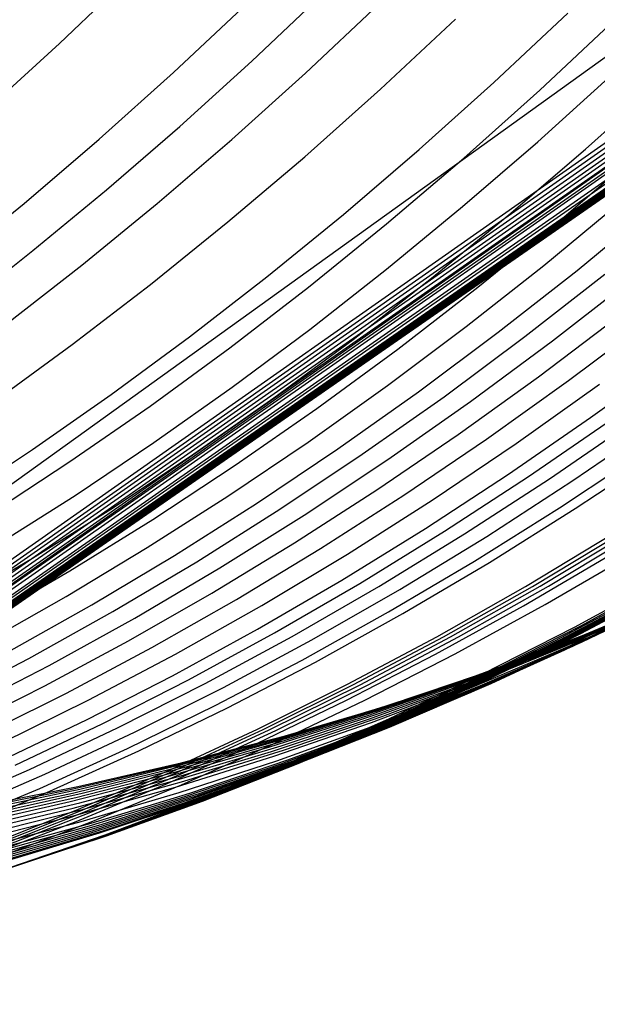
# Model space of a CAD drawing. Header units: millimetres. Extents: x 119 to 175.9, y -203.1 to -153.8.
# Tile 225 of 256: x 172.2533 to 172.2718, y -198.1466 to -198.115. Entities that reach past the tile are written whole.
import ezdxf

# ---------------------------------------------------------------- set-up
doc = ezdxf.new("R2010")
doc.units = ezdxf.units.MM
doc.header["$MEASUREMENT"] = 0
doc.layers.add('Livello 03', color=5, linetype='Continuous', true_color=0x0000ff)

msp = doc.modelspace()

# ---------------------------------------------------------------- linework, layer by layer
at = {"layer": 'Livello 03'}
for p, q in [((172.232999, -198.14431, 45.028336), (172.332373, -198.072868, 45.033819)), ((172.233987, -198.145686, 45.030553), (172.326947, -198.080448, 45.026764)), ((172.234052, -198.145768, 45.030684), (172.326507, -198.080966, 45.026276)), ((172.234118, -198.14585, 45.030815), (172.326041, -198.0815, 45.025771)), ((172.234181, -198.145927, 45.030937), (172.325577, -198.082017, 45.025277)), ((172.234245, -198.146004, 45.03106), (172.325079, -198.082557, 45.024756)), ((172.23431, -198.146081, 45.031182), (172.324538, -198.083125, 45.024203)), ((172.234375, -198.146158, 45.031303), (172.323973, -198.083707, 45.023634)), ((172.234617, -198.146433, 45.031735), (172.321203, -198.086282, 45.020993)), ((172.234632, -198.146449, 45.03176), (172.320967, -198.086483, 45.020778)), ((172.234647, -198.146465, 45.031786), (172.320713, -198.086696, 45.020547)), ((172.234662, -198.146482, 45.031812), (172.320441, -198.086921, 45.020302)), ((172.234677, -198.146498, 45.031837), (172.320137, -198.087167, 45.020031)), ((172.234693, -198.146515, 45.031863), (172.319807, -198.087432, 45.019737)), ((172.234708, -198.146531, 45.031888), (172.31941, -198.08774, 45.019389)), ((172.234724, -198.146547, 45.031914), (172.318935, -198.088102, 45.018974)), ((172.234731, -198.146554, 45.031925), (172.318675, -198.088295, 45.01875)), ((172.234734, -198.146558, 45.03193), (172.318577, -198.08837, 45.018665)), ((172.234737, -198.146561, 45.031935), (172.318379, -198.088512, 45.018495)), ((172.234741, -198.146565, 45.031941), (172.318248, -198.088609, 45.018382)), ((172.234744, -198.146568, 45.031946), (172.317986, -198.088794, 45.01816)), ((172.234748, -198.146572, 45.031952), (172.317747, -198.088965, 45.017957)), ((172.234746, -198.14657, 45.031949), (172.316453, -198.089832, 45.016878)), ((172.23475, -198.146574, 45.031955), (172.316823, -198.089592, 45.017184)), ((172.23474, -198.146564, 45.03194), (172.316019, -198.09011, 45.016522)), ((172.234743, -198.146567, 45.031945), (172.316186, -198.090004, 45.016658)), ((172.234731, -198.146555, 45.031926), (172.315599, -198.09037, 45.01618)), ((172.234725, -198.146549, 45.031917), (172.315372, -198.090508, 45.015995)), ((172.23458, -198.146412, 45.031706), (172.312526, -198.092083, 45.013746)), ((172.234531, -198.146366, 45.031636), (172.311893, -198.092396, 45.013259)), ((172.234435, -198.146278, 45.031503), (172.310837, -198.092889, 45.012456)), ((172.234337, -198.146191, 45.03137), (172.309918, -198.093291, 45.011764)), ((172.254587, -198.115772, 44.994492), (172.256849, -198.113612, 44.993327)), ((172.260755, -198.116336, 44.996933), (172.263044, -198.114166, 44.995908)), ((172.258243, -198.116702, 44.99643), (172.2606, -198.114486, 44.995307)), ((172.262473, -198.116723, 44.997859), (172.264808, -198.114524, 44.996857)), ((172.264879, -198.117234, 44.999163), (172.267278, -198.114993, 44.998196)), ((172.268514, -198.117021, 45.000376), (172.270878, -198.114798, 44.99952)), ((172.269986, -198.117268, 45.001182), (172.272391, -198.115016, 45.000352)), ((172.252301, -198.117859, 44.99574), (172.254587, -198.115772, 44.994492)), ((172.258438, -198.118435, 44.99804), (172.260755, -198.116336, 44.996933)), ((172.255858, -198.118842, 44.997639), (172.258243, -198.116702, 44.99643)), ((172.26011, -198.118849, 44.998945), (172.262473, -198.116723, 44.997859)), ((172.269915, -198.118924, 45.002574), (172.272289, -198.116778, 45.001747)), ((172.271446, -198.11916, 45.003412), (172.273864, -198.116983, 45.002613)), ((172.262447, -198.119401, 45.000218), (172.264879, -198.117234, 44.999163)), ((172.266116, -198.119173, 45.001316), (172.268514, -198.117021, 45.000376)), ((172.267545, -198.119448, 45.002099), (172.269986, -198.117268, 45.001182)), ((172.256096, -198.120461, 44.999228), (172.258438, -198.118435, 44.99804)), ((172.253448, -198.120902, 44.998935), (172.255858, -198.118842, 44.997639)), ((172.25772, -198.120901, 45.000114), (172.26011, -198.118849, 44.998945)), ((172.263687, -198.121252, 45.002338), (172.266116, -198.119173, 45.001316)), ((172.267509, -198.121, 45.00348), (172.269915, -198.118924, 45.002574)), ((172.268993, -198.121267, 45.004292), (172.271446, -198.11916, 45.003412)), ((172.259987, -198.12149, 45.001357), (172.262447, -198.119401, 45.000218)), ((172.265073, -198.121553, 45.003099), (172.267545, -198.119448, 45.002099)), ((172.270536, -198.121518, 45.005133), (172.273038, -198.119378, 45.004281)), ((172.253732, -198.122411, 45.000496), (172.256096, -198.120461, 44.999228)), ((172.251016, -198.12288, 45.000314), (172.253448, -198.120902, 44.998935)), ((172.255306, -198.122875, 45.001365), (172.25772, -198.120901, 45.000114)), ((172.265073, -198.123005, 45.004466), (172.267509, -198.121, 45.00348)), ((172.270109, -198.122885, 45.006223), (172.27257, -198.120849, 45.005376)), ((172.271179, -198.123044, 45.006801), (172.273676, -198.120984, 45.005974)), ((172.261231, -198.123255, 45.003442), (172.263687, -198.121252, 45.002338)), ((172.266509, -198.123299, 45.005254), (172.268993, -198.121267, 45.004292)), ((172.2575, -198.123499, 45.002581), (172.259987, -198.12149, 45.001357)), ((172.262571, -198.123581, 45.004183), (172.265073, -198.121553, 45.003099)), ((172.267999, -198.123581, 45.006068), (172.270536, -198.121518, 45.005133)), ((172.251348, -198.124284, 45.001841), (172.253732, -198.122411, 45.000496)), ((172.252871, -198.124769, 45.002695), (172.255306, -198.122875, 45.001365)), ((172.267618, -198.124848, 45.007149), (172.270109, -198.122885, 45.006223)), ((172.258749, -198.12518, 45.004625), (172.261231, -198.123255, 45.003442)), ((172.26261, -198.124935, 45.005529), (172.265073, -198.123005, 45.004466)), ((172.263996, -198.125256, 45.006296), (172.266509, -198.123299, 45.005254)), ((172.268649, -198.125029, 45.007707), (172.271179, -198.123044, 45.006801)), ((172.269505, -198.125168, 45.008167), (172.272067, -198.123163, 45.007278)), ((172.270393, -198.125299, 45.008639), (172.272989, -198.123274, 45.007769)), ((172.254991, -198.125426, 45.003888), (172.2575, -198.123499, 45.002581)), ((172.260043, -198.125529, 45.005349), (172.262571, -198.123581, 45.004183)), ((172.265432, -198.125566, 45.007086), (172.267999, -198.123581, 45.006068)), ((172.269945, -198.126454, 45.009604), (172.272498, -198.124523, 45.008742)), ((172.265098, -198.126736, 45.008151), (172.267618, -198.124848, 45.007149)), ((172.270901, -198.12658, 45.010102), (172.273492, -198.124627, 45.009262)), ((172.256246, -198.127025, 45.005887), (172.258749, -198.12518, 45.004625)), ((172.260123, -198.126788, 45.006669), (172.26261, -198.124935, 45.005529)), ((172.26609, -198.126938, 45.008692), (172.268649, -198.125029, 45.007707)), ((172.266913, -198.127094, 45.009136), (172.269505, -198.125168, 45.008167)), ((172.252461, -198.127267, 45.005276), (172.254991, -198.125426, 45.003888)), ((172.261457, -198.127133, 45.007416), (172.263996, -198.125256, 45.006296)), ((172.267765, -198.127245, 45.009591), (172.270393, -198.125299, 45.008639)), ((172.257491, -198.127394, 45.006595), (172.260043, -198.125529, 45.005349)), ((172.262838, -198.127471, 45.008184), (172.265432, -198.125566, 45.007086)), ((172.27161, -198.127763, 45.011578), (172.27421, -198.125869, 45.010774)), ((172.267363, -198.128308, 45.010542), (172.269945, -198.126454, 45.009604)), ((172.262554, -198.128547, 45.00923), (172.265098, -198.126736, 45.008151)), ((172.268278, -198.128456, 45.011021), (172.270901, -198.12658, 45.010102)), ((172.269231, -198.128591, 45.011511), (172.271896, -198.126693, 45.010614)), ((172.253723, -198.128788, 45.007227), (172.256246, -198.127025, 45.005887)), ((172.257614, -198.128563, 45.007885), (172.260123, -198.126788, 45.006669)), ((172.263505, -198.128768, 45.009753), (172.26609, -198.126938, 45.008692)), ((172.264293, -198.128941, 45.010183), (172.266913, -198.127094, 45.009136)), ((172.254919, -198.129176, 45.007921), (172.257491, -198.127394, 45.006595)), ((172.258895, -198.128931, 45.008614), (172.261457, -198.127133, 45.007416)), ((172.265108, -198.12911, 45.010623), (172.267765, -198.127245, 45.009591)), ((172.260219, -198.129293, 45.009362), (172.262838, -198.127471, 45.008184)), ((172.268979, -198.129581, 45.012457), (172.27161, -198.127763, 45.011578)), ((172.269619, -198.129656, 45.012774), (172.272281, -198.127822, 45.01191)), ((172.270298, -198.129724, 45.013103), (172.272993, -198.127873, 45.012256)), ((172.271045, -198.129785, 45.013457), (172.273778, -198.127914, 45.01263)), ((172.264755, -198.130084, 45.011555), (172.267363, -198.128308, 45.010542)), ((172.255087, -198.130257, 45.009175), (172.257614, -198.128563, 45.007885)), ((172.259987, -198.130279, 45.010382), (172.262554, -198.128547, 45.00923)), ((172.265628, -198.130251, 45.012017), (172.268278, -198.128456, 45.011021)), ((172.266536, -198.130409, 45.012487), (172.269231, -198.128591, 45.011511)), ((172.251185, -198.130466, 45.008642), (172.253723, -198.128788, 45.007227)), ((172.256313, -198.130645, 45.009888), (172.258895, -198.128931, 45.008614)), ((172.260896, -198.130517, 45.010891), (172.263505, -198.128768, 45.009753)), ((172.261649, -198.130705, 45.011308), (172.264293, -198.128941, 45.010183)), ((172.27061, -198.130656, 45.014222), (172.273305, -198.128865, 45.013409)), ((172.271118, -198.130683, 45.014449), (172.27384, -198.128878, 45.01365)), ((172.25233, -198.130871, 45.009324), (172.254919, -198.129176, 45.007921)), ((172.257579, -198.131029, 45.010618), (172.260219, -198.129293, 45.009362)), ((172.262426, -198.13089, 45.011734), (172.265108, -198.12911, 45.010623)), ((172.266321, -198.131319, 45.013411), (172.268979, -198.129581, 45.012457)), ((172.266929, -198.131409, 45.013714), (172.269619, -198.129656, 45.012774)), ((172.267573, -198.131494, 45.014027), (172.270298, -198.129724, 45.013103)), ((172.268282, -198.131573, 45.014363), (172.271045, -198.129785, 45.013457)), ((172.262123, -198.13178, 45.012643), (172.264755, -198.130084, 45.011555)), ((172.262954, -198.131965, 45.013088), (172.265628, -198.130251, 45.012017)), ((172.252543, -198.131869, 45.010537), (172.255087, -198.130257, 45.009175)), ((172.2574, -198.13193, 45.011608), (172.259987, -198.130279, 45.010382)), ((172.258267, -198.132184, 45.012104), (172.260896, -198.130517, 45.010891)), ((172.263815, -198.132142, 45.013541), (172.266536, -198.130409, 45.012487)), ((172.253715, -198.132275, 45.011237), (172.256313, -198.130645, 45.009888)), ((172.258983, -198.132386, 45.01251), (172.261649, -198.130705, 45.011308)), ((172.267887, -198.132367, 45.015109), (172.27061, -198.130656, 45.014222)), ((172.268366, -198.132407, 45.015323), (172.271118, -198.130683, 45.014449)), ((172.25492, -198.132679, 45.011951), (172.257579, -198.131029, 45.010618)), ((172.259722, -198.132585, 45.012923), (172.262426, -198.13089, 45.011734)), ((172.263638, -198.132977, 45.014439), (172.266321, -198.131319, 45.013411)), ((172.264213, -198.13308, 45.014728), (172.266929, -198.131409, 45.013714)), ((172.264822, -198.133179, 45.015027), (172.267573, -198.131494, 45.014027)), ((172.269523, -198.133177, 45.016615), (172.272335, -198.13148, 45.015808)), ((172.269746, -198.133175, 45.016697), (172.272572, -198.131472, 45.015897)), ((172.26999, -198.133172, 45.016785), (172.272833, -198.13146, 45.015993)), ((172.270265, -198.133164, 45.016881), (172.273126, -198.131444, 45.016099)), ((172.25947, -198.133394, 45.013803), (172.262123, -198.13178, 45.012643)), ((172.265491, -198.133276, 45.015346), (172.268282, -198.131573, 45.014363)), ((172.254798, -198.133498, 45.012906), (172.2574, -198.13193, 45.011608)), ((172.260257, -198.133595, 45.014234), (172.262954, -198.131965, 45.013088)), ((172.261072, -198.133789, 45.014671), (172.263815, -198.132142, 45.013541)), ((172.270151, -198.13376, 45.017526), (172.273001, -198.132098, 45.016775)), ((172.251102, -198.133818, 45.012658), (172.253715, -198.132275, 45.011237)), ((172.255621, -198.133766, 45.01339), (172.258267, -198.132184, 45.012104)), ((172.2563, -198.133979, 45.013786), (172.258983, -198.132386, 45.01251)), ((172.265138, -198.133996, 45.016069), (172.267887, -198.132367, 45.015109)), ((172.265589, -198.134048, 45.016271), (172.268366, -198.132407, 45.015323)), ((172.269463, -198.133797, 45.017309), (172.272265, -198.132157, 45.016533)), ((172.252246, -198.134239, 45.013359), (172.25492, -198.132679, 45.011951)), ((172.256998, -198.134192, 45.014188), (172.259722, -198.132585, 45.012923)), ((172.260935, -198.134552, 45.015538), (172.263638, -198.132977, 45.014439)), ((172.261476, -198.134667, 45.015816), (172.264213, -198.13308, 45.014728)), ((172.271094, -198.134481, 45.018754), (172.274027, -198.132881, 45.018121)), ((172.271317, -198.134427, 45.018781), (172.274269, -198.132818, 45.018159)), ((172.2568, -198.134924, 45.015035), (172.25947, -198.133394, 45.013803)), ((172.262048, -198.134779, 45.016102), (172.264822, -198.133179, 45.015027)), ((172.262675, -198.134891, 45.016406), (172.265491, -198.133276, 45.015346)), ((172.266684, -198.134788, 45.017497), (172.269523, -198.133177, 45.016615)), ((172.266891, -198.134793, 45.017572), (172.269746, -198.133175, 45.016697)), ((172.267119, -198.134796, 45.017652), (172.26999, -198.133172, 45.016785)), ((172.267375, -198.134797, 45.017739), (172.270265, -198.133164, 45.016881)), ((172.270467, -198.134924, 45.019037), (172.27336, -198.133387, 45.018416)), ((172.270651, -198.134875, 45.019052), (172.27356, -198.133331, 45.018441)), ((172.270825, -198.134827, 45.019065), (172.273748, -198.133277, 45.018462)), ((172.270989, -198.134781, 45.019075), (172.273926, -198.133224, 45.01848)), ((172.271145, -198.134734, 45.019084), (172.274096, -198.133172, 45.018497)), ((172.271294, -198.134689, 45.01909), (172.274258, -198.133121, 45.018511)), ((172.271478, -198.13487, 45.019396), (172.274499, -198.133367, 45.018924)), ((172.271547, -198.134676, 45.019166), (172.274708, -198.133364, 45.019028)), ((172.271611, -198.134825, 45.019398), (172.274668, -198.133351, 45.018988)), ((172.252181, -198.134981, 45.014274), (172.254798, -198.133498, 45.012906)), ((172.257543, -198.135139, 45.015453), (172.260257, -198.133595, 45.014234)), ((172.270756, -198.135044, 45.019288), (172.273825, -198.133723, 45.019035)), ((172.270769, -198.134993, 45.019225), (172.273859, -198.133703, 45.019026)), ((172.270926, -198.135133, 45.019488), (172.273941, -198.133716, 45.019085)), ((172.271068, -198.13508, 45.019482), (172.274073, -198.133626, 45.019037)), ((172.271087, -198.134929, 45.019295), (172.274236, -198.133696, 45.019228)), ((172.271088, -198.134868, 45.019207), (172.274224, -198.133601, 45.019087)), ((172.271149, -198.134833, 45.019187), (172.274275, -198.133532, 45.019018)), ((172.271208, -198.134995, 45.019435), (172.27425, -198.133567, 45.019051)), ((172.271209, -198.134832, 45.019216), (172.27432, -198.133498, 45.018996)), ((172.271221, -198.134877, 45.019283), (172.274313, -198.133511, 45.019009)), ((172.271254, -198.134966, 45.019419), (172.274253, -198.133472, 45.018934)), ((172.271343, -198.134952, 45.01944), (172.274374, -198.133488, 45.019012)), ((172.271535, -198.134817, 45.019364), (172.274722, -198.133573, 45.019334)), ((172.271549, -198.134717, 45.019225), (172.274725, -198.133438, 45.019142)), ((172.25296, -198.135261, 45.014749), (172.255621, -198.133766, 45.01339)), ((172.253601, -198.135485, 45.015135), (172.2563, -198.133979, 45.013786)), ((172.258309, -198.135348, 45.015875), (172.261072, -198.133789, 45.014671)), ((172.262367, -198.13554, 45.017102), (172.265138, -198.133996, 45.016069)), ((172.266635, -198.135354, 45.018157), (172.269463, -198.133797, 45.017309)), ((172.267272, -198.135336, 45.01835), (172.270151, -198.13376, 45.017526)), ((172.270769, -198.1351, 45.019372), (172.273817, -198.133749, 45.019065)), ((172.270785, -198.135209, 45.019524), (172.273763, -198.133765, 45.01906)), ((172.270801, -198.135149, 45.019452), (172.273828, -198.133766, 45.019093)), ((172.254259, -198.135708, 45.015527), (172.256998, -198.134192, 45.014188)), ((172.262788, -198.135603, 45.017293), (172.265589, -198.134048, 45.016271)), ((172.258213, -198.136042, 45.016708), (172.260935, -198.134552, 45.015538)), ((172.25872, -198.136168, 45.016975), (172.261476, -198.134667, 45.015816)), ((172.268131, -198.135994, 45.01946), (172.271094, -198.134481, 45.018754)), ((172.268335, -198.135947, 45.019477), (172.271317, -198.134427, 45.018781)), ((172.254116, -198.136368, 45.016337), (172.2568, -198.134924, 45.015035)), ((172.259255, -198.136292, 45.01725), (172.262048, -198.134779, 45.016102)), ((172.259839, -198.136417, 45.01754), (172.262675, -198.134891, 45.016406)), ((172.26382, -198.136313, 45.018452), (172.266684, -198.134788, 45.017497)), ((172.264012, -198.136324, 45.018521), (172.266891, -198.134793, 45.017572)), ((172.264223, -198.136333, 45.018594), (172.267119, -198.134796, 45.017652)), ((172.264459, -198.13634, 45.018673), (172.267375, -198.134797, 45.017739)), ((172.267546, -198.136376, 45.019727), (172.270467, -198.134924, 45.019037)), ((172.267714, -198.136334, 45.019734), (172.270651, -198.134875, 45.019052)), ((172.267872, -198.136291, 45.019738), (172.270825, -198.134827, 45.019065)), ((172.267905, -198.136071, 45.019424), (172.271087, -198.134929, 45.019295)), ((172.26792, -198.136044, 45.019391), (172.271088, -198.134868, 45.019207)), ((172.267992, -198.136043, 45.019421), (172.271149, -198.134833, 45.019187)), ((172.268022, -198.13625, 45.019741), (172.270989, -198.134781, 45.019075)), ((172.268065, -198.136076, 45.019501), (172.271209, -198.134832, 45.019216)), ((172.268098, -198.136153, 45.019623), (172.271221, -198.134877, 45.019283)), ((172.268164, -198.136209, 45.019742), (172.271145, -198.134734, 45.019084)), ((172.268223, -198.136372, 45.019974), (172.271254, -198.134966, 45.019419)), ((172.268281, -198.136328, 45.019937), (172.271343, -198.134952, 45.01944)), ((172.268299, -198.136168, 45.019741), (172.271294, -198.134689, 45.01909)), ((172.268314, -198.135967, 45.019459), (172.271535, -198.134817, 45.019364)), ((172.268339, -198.135901, 45.019374), (172.271549, -198.134717, 45.019225)), ((172.268352, -198.135895, 45.01937), (172.271547, -198.134676, 45.019166)), ((172.268426, -198.136284, 45.019937), (172.271478, -198.13487, 45.019396)), ((172.268522, -198.13621, 45.019878), (172.271611, -198.134825, 45.019398)), ((172.254813, -198.136595, 45.016743), (172.257543, -198.135139, 45.015453)), ((172.267648, -198.136194, 45.019487), (172.270769, -198.134993, 45.019225)), ((172.267656, -198.136275, 45.019607), (172.270756, -198.135044, 45.019288)), ((172.26769, -198.136363, 45.019744), (172.270769, -198.1351, 45.019372)), ((172.267743, -198.136444, 45.019876), (172.270801, -198.135149, 45.019452)), ((172.267778, -198.136566, 45.020055), (172.270785, -198.135209, 45.019524)), ((172.267881, -198.136463, 45.019958), (172.270926, -198.135133, 45.019488)), ((172.268033, -198.136446, 45.019996), (172.271068, -198.13508, 45.019482)), ((172.268134, -198.136334, 45.019886), (172.271208, -198.134995, 45.019435)), ((172.25089, -198.1369, 45.016555), (172.253601, -198.135485, 45.015135)), ((172.25553, -198.136818, 45.017153), (172.258309, -198.135348, 45.015875)), ((172.259576, -198.136998, 45.018206), (172.262367, -198.13554, 45.017102)), ((172.259967, -198.13707, 45.018386), (172.262788, -198.135603, 45.017293)), ((172.263782, -198.136825, 45.019076), (172.266635, -198.135354, 45.018157)), ((172.264369, -198.136825, 45.019248), (172.267272, -198.135336, 45.01835)), ((172.251507, -198.137133, 45.016939), (172.254259, -198.135708, 45.015527)), ((172.265099, -198.136991, 45.019587), (172.268339, -198.135901, 45.019374)), ((172.265127, -198.137019, 45.01964), (172.268352, -198.135895, 45.01937)), ((172.255476, -198.137446, 45.017948), (172.258213, -198.136042, 45.016708)), ((172.255948, -198.137581, 45.018206), (172.25872, -198.136168, 45.016975)), ((172.264499, -198.137303, 45.019813), (172.267648, -198.136194, 45.019487)), ((172.264694, -198.137119, 45.019617), (172.267905, -198.136071, 45.019424)), ((172.264723, -198.137126, 45.019638), (172.26792, -198.136044, 45.019391)), ((172.264806, -198.137159, 45.01972), (172.267992, -198.136043, 45.019421)), ((172.264892, -198.137227, 45.019852), (172.268065, -198.136076, 45.019501)), ((172.264946, -198.137337, 45.02003), (172.268098, -198.136153, 45.019623)), ((172.265063, -198.137021, 45.019617), (172.268314, -198.135967, 45.019459)), ((172.265142, -198.137418, 45.020238), (172.268131, -198.135994, 45.01946)), ((172.265156, -198.137594, 45.02047), (172.268164, -198.136209, 45.019742)), ((172.265278, -198.137558, 45.020463), (172.268299, -198.136168, 45.019741)), ((172.265326, -198.137377, 45.020245), (172.268335, -198.135947, 45.019477)), ((172.265405, -198.137502, 45.020428), (172.268522, -198.13621, 45.019878)), ((172.25142, -198.137725, 45.017707), (172.254116, -198.136368, 45.016337)), ((172.256445, -198.137715, 45.01847), (172.259255, -198.136292, 45.01725)), ((172.256986, -198.137852, 45.018748), (172.259839, -198.136417, 45.01754)), ((172.260936, -198.137749, 45.019479), (172.26382, -198.136313, 45.018452)), ((172.261112, -198.137765, 45.019542), (172.264012, -198.136324, 45.018521)), ((172.261305, -198.137779, 45.019609), (172.264223, -198.136333, 45.018594)), ((172.261521, -198.137792, 45.01968), (172.264459, -198.13634, 45.018673)), ((172.264529, -198.137417, 45.019989), (172.267656, -198.136275, 45.019607)), ((172.264585, -198.137537, 45.020181), (172.26769, -198.136363, 45.019744)), ((172.2646, -198.137742, 45.020486), (172.267546, -198.136376, 45.019727)), ((172.264659, -198.137649, 45.020366), (172.267743, -198.136444, 45.019876)), ((172.264752, -198.137705, 45.020485), (172.267714, -198.136334, 45.019734)), ((172.264808, -198.137704, 45.020494), (172.267881, -198.136463, 45.019958)), ((172.264894, -198.137667, 45.020481), (172.267872, -198.136291, 45.019738)), ((172.264971, -198.137723, 45.020578), (172.268033, -198.136446, 45.019996)), ((172.265029, -198.13763, 45.020477), (172.268022, -198.13625, 45.019741)), ((172.265033, -198.137582, 45.020405), (172.268134, -198.136334, 45.019886)), ((172.265166, -198.137688, 45.020597), (172.268223, -198.136372, 45.019974)), ((172.26519, -198.137612, 45.020503), (172.268281, -198.136328, 45.019937)), ((172.265347, -198.137606, 45.020549), (172.268426, -198.136284, 45.019937)), ((172.252071, -198.137962, 45.018104), (172.254813, -198.136595, 45.016743)), ((172.252738, -198.138196, 45.018503), (172.25553, -198.136818, 45.017153)), ((172.26091, -198.13821, 45.020064), (172.263782, -198.136825, 45.019076)), ((172.261445, -198.138224, 45.020216), (172.264369, -198.136825, 45.019248)), ((172.264745, -198.137835, 45.020652), (172.267778, -198.136566, 45.020055)), ((172.25677, -198.138369, 45.019379), (172.259576, -198.136998, 45.018206)), ((172.25713, -198.138449, 45.019551), (172.259967, -198.13707, 45.018386)), ((172.261459, -198.138072, 45.019872), (172.264694, -198.137119, 45.019617)), ((172.261501, -198.138113, 45.019949), (172.264723, -198.137126, 45.019638)), ((172.261595, -198.138182, 45.020083), (172.264806, -198.137159, 45.01972)), ((172.261786, -198.137978, 45.01984), (172.265063, -198.137021, 45.019617)), ((172.261833, -198.137983, 45.019864), (172.265099, -198.136991, 45.019587)), ((172.261877, -198.138047, 45.019975), (172.265127, -198.137019, 45.01964)), ((172.252727, -198.138762, 45.019256), (172.255476, -198.137446, 45.017948)), ((172.261326, -198.13832, 45.020203), (172.264499, -198.137303, 45.019813)), ((172.261379, -198.138466, 45.020435), (172.264529, -198.137417, 45.019989)), ((172.261695, -198.138284, 45.020267), (172.264892, -198.137227, 45.019852)), ((172.26177, -198.138427, 45.020502), (172.264946, -198.137337, 45.02003)), ((172.26213, -198.13875, 45.021086), (172.265142, -198.137418, 45.020238)), ((172.262263, -198.1387, 45.021046), (172.265405, -198.137502, 45.020428)), ((172.262294, -198.138715, 45.021084), (172.265326, -198.137377, 45.020245)), ((172.253164, -198.138904, 45.019506), (172.255948, -198.137581, 45.018206)), ((172.253622, -198.139047, 45.01976), (172.256445, -198.137715, 45.01847)), ((172.258034, -198.139095, 45.020577), (172.260936, -198.137749, 45.019479)), ((172.258194, -198.139114, 45.020635), (172.261112, -198.137765, 45.019542)), ((172.258369, -198.139133, 45.020696), (172.261305, -198.137779, 45.019609)), ((172.258565, -198.139151, 45.020761), (172.261521, -198.137792, 45.01968)), ((172.261456, -198.138619, 45.020682), (172.264585, -198.137537, 45.020181)), ((172.261552, -198.138764, 45.02092), (172.264659, -198.137649, 45.020366)), ((172.261634, -198.13902, 45.021312), (172.2646, -198.137742, 45.020486)), ((172.261713, -198.138853, 45.021097), (172.264808, -198.137704, 45.020494)), ((172.261768, -198.138987, 45.021303), (172.264752, -198.137705, 45.020485)), ((172.261886, -198.138909, 45.021226), (172.264971, -198.137723, 45.020578)), ((172.261894, -198.138954, 45.021293), (172.264894, -198.137667, 45.020481)), ((172.261908, -198.138738, 45.020991), (172.265033, -198.137582, 45.020405)), ((172.262013, -198.138921, 45.021281), (172.265029, -198.13763, 45.020477)), ((172.262077, -198.138804, 45.021136), (172.26519, -198.137612, 45.020503)), ((172.262086, -198.138912, 45.021289), (172.265166, -198.137688, 45.020597)), ((172.262126, -198.138888, 45.021269), (172.265156, -198.137594, 45.02047)), ((172.262234, -198.138855, 45.021255), (172.265278, -198.137558, 45.020463)), ((172.262243, -198.138835, 45.021229), (172.265347, -198.137606, 45.020549)), ((172.25412, -198.139193, 45.020028), (172.256986, -198.137852, 45.018748)), ((172.258202, -198.138929, 45.02019), (172.261459, -198.138072, 45.019872)), ((172.258258, -198.139005, 45.020323), (172.261501, -198.138113, 45.019949)), ((172.258487, -198.138837, 45.020125), (172.261786, -198.137978, 45.01984)), ((172.258544, -198.138878, 45.020206), (172.261833, -198.137983, 45.019864)), ((172.258605, -198.138976, 45.020375), (172.261877, -198.138047, 45.019975)), ((172.261689, -198.139014, 45.021316), (172.264745, -198.137835, 45.020652)), ((172.253951, -198.139651, 45.020621), (172.25677, -198.138369, 45.019379)), ((172.25428, -198.139737, 45.020784), (172.25713, -198.138449, 45.019551)), ((172.258021, -198.139506, 45.021121), (172.26091, -198.13821, 45.020064)), ((172.258133, -198.139244, 45.020655), (172.261326, -198.13832, 45.020203)), ((172.258362, -198.139108, 45.02051), (172.261595, -198.138182, 45.020083)), ((172.258476, -198.139245, 45.020748), (172.261695, -198.138284, 45.020267)), ((172.258502, -198.139533, 45.021256), (172.261445, -198.138224, 45.020216)), ((172.258573, -198.139422, 45.021039), (172.26177, -198.138427, 45.020502)), ((172.258208, -198.139423, 45.020944), (172.261379, -198.138466, 45.020435)), ((172.258308, -198.139608, 45.021247), (172.261456, -198.138619, 45.020682)), ((172.258425, -198.139787, 45.021539), (172.261552, -198.138764, 45.02092)), ((172.258763, -198.1398, 45.021643), (172.261908, -198.138738, 45.020991)), ((172.259099, -198.13999, 45.022004), (172.26213, -198.13875, 45.021086)), ((172.2591, -198.139803, 45.021732), (172.262263, -198.1387, 45.021046)), ((172.259243, -198.139959, 45.021994), (172.262294, -198.138715, 45.021084)), ((172.250789, -198.140286, 45.02112), (172.253622, -198.139047, 45.01976)), ((172.254928, -198.13969, 45.020569), (172.258202, -198.138929, 45.02019)), ((172.254997, -198.139801, 45.020759), (172.258258, -198.139005, 45.020323)), ((172.255169, -198.139596, 45.020474), (172.258487, -198.138837, 45.020125)), ((172.255238, -198.139674, 45.020612), (172.258544, -198.138878, 45.020206)), ((172.255314, -198.139808, 45.02084), (172.258605, -198.138976, 45.020375)), ((172.258599, -198.139911, 45.021764), (172.261713, -198.138853, 45.021097)), ((172.258615, -198.140103, 45.022044), (172.261689, -198.139014, 45.021316)), ((172.258649, -198.140209, 45.022205), (172.261634, -198.13902, 45.021312)), ((172.258766, -198.140179, 45.022189), (172.261768, -198.138987, 45.021303)), ((172.258781, -198.140002, 45.02194), (172.261886, -198.138909, 45.021226)), ((172.258876, -198.140149, 45.022172), (172.261894, -198.138954, 45.021293)), ((172.258943, -198.139902, 45.021836), (172.262077, -198.138804, 45.021136)), ((172.258979, -198.140119, 45.022154), (172.262013, -198.138921, 45.021281)), ((172.258986, -198.140043, 45.022048), (172.262086, -198.138912, 45.021289)), ((172.259077, -198.140089, 45.022136), (172.262126, -198.138888, 45.021269)), ((172.25912, -198.13997, 45.021977), (172.262243, -198.138835, 45.021229)), ((172.25917, -198.14006, 45.022116), (172.262234, -198.138855, 45.021255)), ((172.251242, -198.14044, 45.021378), (172.25412, -198.139193, 45.020028)), ((172.254923, -198.140073, 45.021169), (172.258133, -198.139244, 45.020655)), ((172.255113, -198.139939, 45.021), (172.258362, -198.139108, 45.02051)), ((172.255118, -198.140349, 45.021745), (172.258034, -198.139095, 45.020577)), ((172.255241, -198.14011, 45.021292), (172.258476, -198.139245, 45.020748)), ((172.255262, -198.140371, 45.021798), (172.258194, -198.139114, 45.020635)), ((172.255418, -198.140393, 45.021853), (172.258369, -198.139133, 45.020696)), ((172.255593, -198.140416, 45.021912), (172.258565, -198.139151, 45.020761)), ((172.251122, -198.140841, 45.021929), (172.253951, -198.139651, 45.020621)), ((172.25164, -198.140352, 45.021011), (172.254928, -198.13969, 45.020569)), ((172.251837, -198.140256, 45.020886), (172.255169, -198.139596, 45.020474)), ((172.251917, -198.140369, 45.021082), (172.255238, -198.139674, 45.020612)), ((172.255021, -198.140285, 45.021516), (172.258208, -198.139423, 45.020944)), ((172.255118, -198.140712, 45.022245), (172.258021, -198.139506, 45.021121)), ((172.255144, -198.140504, 45.021875), (172.258308, -198.139608, 45.021247)), ((172.255359, -198.140322, 45.02164), (172.258573, -198.139422, 45.021039)), ((172.255545, -198.140748, 45.022364), (172.258502, -198.139533, 45.021256)), ((172.251419, -198.140932, 45.022086), (172.25428, -198.139737, 45.020784)), ((172.251724, -198.140498, 45.021258), (172.254997, -198.139801, 45.020759)), ((172.25185, -198.140671, 45.021553), (172.255113, -198.139939, 45.021)), ((172.25201, -198.140539, 45.021368), (172.255314, -198.139808, 45.02084)), ((172.255283, -198.140716, 45.022222), (172.258425, -198.139787, 45.021539)), ((172.255468, -198.140875, 45.022496), (172.258599, -198.139911, 45.021764)), ((172.255601, -198.140767, 45.02236), (172.258763, -198.1398, 45.021643)), ((172.255661, -198.141002, 45.02272), (172.258781, -198.140002, 45.02194)), ((172.255792, -198.140905, 45.022603), (172.258943, -198.139902, 45.021836)), ((172.25592, -198.140809, 45.022485), (172.2591, -198.139803, 45.021732)), ((172.25598, -198.14101, 45.022792), (172.25912, -198.13997, 45.021977)), ((172.256053, -198.141136, 45.02299), (172.259099, -198.13999, 45.022004)), ((172.256175, -198.141108, 45.022973), (172.259243, -198.139959, 45.021994)), ((172.251701, -198.140807, 45.021745), (172.254923, -198.140073, 45.021169)), ((172.251822, -198.141053, 45.02215), (172.255021, -198.140285, 45.021516)), ((172.251992, -198.140877, 45.0219), (172.255241, -198.14011, 45.021292)), ((172.252132, -198.141124, 45.022306), (172.255359, -198.140322, 45.02164)), ((172.252192, -198.141509, 45.022981), (172.255118, -198.140349, 45.021745)), ((172.255525, -198.141099, 45.022837), (172.258615, -198.140103, 45.022044)), ((172.25565, -198.141306, 45.023163), (172.258649, -198.140209, 45.022205)), ((172.25575, -198.141279, 45.023141), (172.258766, -198.140179, 45.022189)), ((172.255842, -198.141252, 45.023119), (172.258876, -198.140149, 45.022172)), ((172.25587, -198.14108, 45.022873), (172.258986, -198.140043, 45.022048)), ((172.25593, -198.141225, 45.023095), (172.258979, -198.140119, 45.022154)), ((172.256012, -198.141197, 45.02307), (172.259077, -198.140089, 45.022136)), ((172.256091, -198.14117, 45.023045), (172.25917, -198.14006, 45.022116)), ((172.251967, -198.141306, 45.022565), (172.255144, -198.140504, 45.021875)), ((172.252318, -198.141533, 45.02303), (172.255262, -198.140371, 45.021798)), ((172.252456, -198.141558, 45.023081), (172.255418, -198.140393, 45.021853)), ((172.25261, -198.141584, 45.023134), (172.255593, -198.140416, 45.021912)), ((172.252128, -198.141551, 45.022967), (172.255283, -198.140716, 45.022222)), ((172.252205, -198.141826, 45.023435), (172.255118, -198.140712, 45.022245)), ((172.252326, -198.141745, 45.023291), (172.255468, -198.140875, 45.022496)), ((172.252427, -198.141638, 45.023142), (172.255601, -198.140767, 45.02236)), ((172.252577, -198.14187, 45.02354), (172.255545, -198.140748, 45.022364)), ((172.252629, -198.141812, 45.023434), (172.255792, -198.140905, 45.022603)), ((172.252728, -198.141717, 45.023304), (172.25592, -198.140809, 45.022485)), ((172.252424, -198.142002, 45.023694), (172.255525, -198.141099, 45.022837)), ((172.252528, -198.141907, 45.023564), (172.255661, -198.141002, 45.02272)), ((172.252722, -198.142286, 45.024159), (172.25575, -198.141279, 45.023141)), ((172.252742, -198.142021, 45.023765), (172.25587, -198.14108, 45.022873)), ((172.252797, -198.142261, 45.02413), (172.255842, -198.141252, 45.023119)), ((172.252827, -198.141953, 45.023674), (172.25598, -198.14101, 45.022792)), ((172.252869, -198.142235, 45.024101), (172.25593, -198.141225, 45.023095)), ((172.252936, -198.142209, 45.024071), (172.256012, -198.141197, 45.02307)), ((172.252995, -198.142186, 45.024044), (172.256053, -198.141136, 45.02299)), ((172.252999, -198.142183, 45.024041), (172.256091, -198.14117, 45.023045)), ((172.253096, -198.142161, 45.02402), (172.256175, -198.141108, 45.022973)), ((172.25264, -198.142312, 45.024186), (172.25565, -198.141306, 45.023163))]:
    msp.add_line(p, q, dxfattribs=at)

doc.saveas('drawing.dxf')
